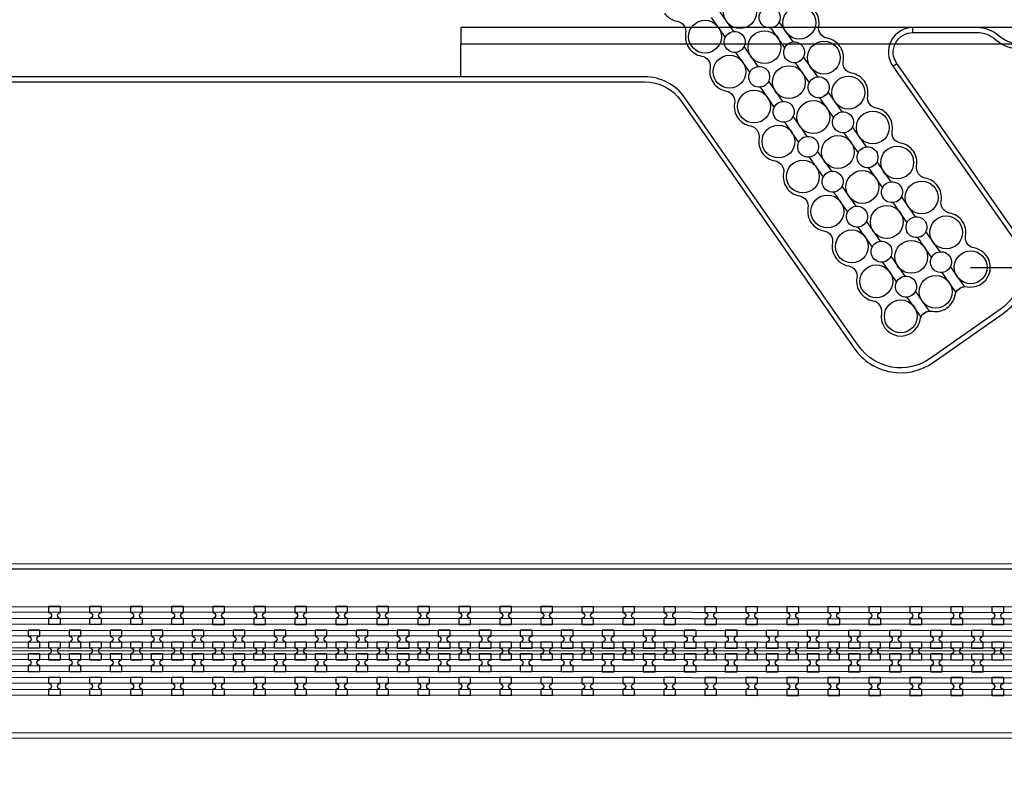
# Model space of a CAD drawing. Extents: x -63500 to 63500, y -63500 to 63500.
# Tile 81 of 256: x -28367 to -22365, y -20213 to -15542. Entities that reach past the tile are written whole.
import ezdxf

# ---------------------------------------------------------------- set-up
doc = ezdxf.new("R2010")
doc.units = 13
doc.header["$MEASUREMENT"] = 0
for name, color, linetype in [('1_Metal', 2, 'Continuous'), ('2_Electrodes', 5, 'Continuous'), ('3_Outline', 4, 'Continuous')]:
    doc.layers.add(name, color=color, linetype=linetype)

msp = doc.modelspace()

# ---------------------------------------------------------------- linework, layer by layer
for p, q in [((-19939.4, -15590), (-25677.8, -15590)), ((-25677.8, -15590), (-25677.8, -15690)), ((-25677.8, -15890), (-25677.8, -15690)), ((-25677.8, -15690), (-20394.9, -15690)), ((-22570.1, -17051.2), (-22256.1, -17051.2)), ((-33944.5, -18887.2), (-15444.5, -18890.3)), ((-15444.5, -19390.3), (-33944.5, -19387.2))]:
    msp.add_line(p, q)
for radius in [50000, 47500, 45000]:
    msp.add_circle((0, 0), radius)
at = {"layer": '1_Metal'}
for points in [[(-50000, 0, 1), (50000, 0), (51000, 0, -1), (-51000, 0)], [(-33944.6, -19477.2), (-33540.5, -19477.2), (-5720.5, -19481.9, 0.414214), (-3880.2, -17642.3), (-3880.2, -17142.3, 0.414214), (-5719.8, -15301.9), (-6955.1, -15301.7, 0.244698), (-6969.8, -15309.4), (-7011.2, -15280.4), (-6946.6, -15188.2), (-6933.7, -15197.3, 0.013045), (-6933.2, -15200.6, -0.091902), (-6933.6, -15244.3, 0.471648), (-6915.9, -15265.7), (-5719.8, -15265.9, -0.414214), (-3844.2, -17142.3), (-3844.2, -17642.3, -0.414214), (-5720.6, -19517.9), (-33540.5, -19513.2), (-33944.6, -19513.2)], [(-33944.5, -19405.2), (-33540.5, -19405.2), (-5720.5, -19409.9, 0.414214), (-3952.2, -17642.2), (-3952.2, -17142.2, 0.414214), (-5719.9, -15373.9), (-7006.2, -15373.7, 0.244698), (-7021, -15381.4), (-7061.8, -15352.8), (-7011.2, -15280.4), (-6969.8, -15309.4, 0.606815), (-6955.1, -15337.7), (-5719.8, -15337.9, -0.414214), (-3916.2, -17142.2), (-3916.2, -17642.2, -0.414214), (-5720.5, -19445.9), (-33540.5, -19441.2), (-33944.5, -19441.2)], [(-33944.5, -19333.2), (-33540.5, -19333.2), (-5720.5, -19337.9, 0.414214), (-4024.2, -17642.2), (-4024.2, -17142.2, 0.414214), (-5719.9, -15445.9), (-7056.5, -15445.7, 0.244698), (-7071.2, -15453.4), (-7112.2, -15424.7), (-7061.8, -15352.8), (-7021, -15381.4, 0.606815), (-7006.2, -15409.7), (-5719.9, -15409.9, -0.414214), (-3988.2, -17142.2), (-3988.2, -17642.2, -0.414214), (-5720.5, -19373.9), (-33540.5, -19369.2), (-33944.5, -19369.2)], [(-33944.5, -19261.2), (-33540.5, -19261.2), (-5720.5, -19265.9, 0.414214), (-4096.2, -17642.2), (-4096.2, -17142.2, 0.414214), (-5719.9, -15517.9), (-7106.9, -15517.7, 0.188661), (-7119.2, -15522.5, -0.063999), (-7144.1, -15540.2), (-7177, -15517.2), (-7112.2, -15424.7), (-7071.2, -15453.4, 0.606815), (-7056.5, -15481.7), (-5719.9, -15481.9, -0.414214), (-4060.2, -17142.2), (-4060.2, -17642.2, -0.414214), (-5720.5, -19301.9), (-33540.5, -19297.2), (-33944.5, -19297.2)], [(-28190.5, -19226.2), (-28118.5, -19226.2), (-28118.5, -19190.2, -0.414214), (-28136.4, -19172.2), (-28136.4, -19172.2, -0.414214), (-28118.4, -19154.2), (-28118.4, -19118.2), (-28190.4, -19118.2), (-28190.4, -19154.2, -0.414214), (-28172.4, -19172.2), (-28172.4, -19172.2, -0.414214), (-28190.5, -19190.2)], [(-27940.5, -19226.3), (-27868.5, -19226.3), (-27868.5, -19190.3, -0.414214), (-27886.4, -19172.3), (-27886.4, -19172.3, -0.414214), (-27868.4, -19154.3), (-27868.4, -19118.3), (-27940.4, -19118.3), (-27940.4, -19154.3, -0.414214), (-27922.4, -19172.3), (-27922.4, -19172.3, -0.414214), (-27940.5, -19190.3)], [(-27690.5, -19226.3), (-27618.5, -19226.3), (-27618.5, -19190.3, -0.414214), (-27636.4, -19172.3), (-27636.4, -19172.3, -0.414214), (-27618.4, -19154.3), (-27618.4, -19118.3), (-27690.4, -19118.3), (-27690.4, -19154.3, -0.414214), (-27672.4, -19172.3), (-27672.4, -19172.3, -0.414214), (-27690.5, -19190.3)], [(-27440.5, -19226.3), (-27368.5, -19226.4), (-27368.5, -19190.4, -0.414214), (-27386.4, -19172.4), (-27386.4, -19172.4, -0.414214), (-27368.4, -19154.4), (-27368.4, -19118.4), (-27440.4, -19118.3), (-27440.4, -19154.3, -0.414214), (-27422.4, -19172.3), (-27422.4, -19172.3, -0.414214), (-27440.5, -19190.3)], [(-27190.5, -19226.4), (-27118.5, -19226.4), (-27118.5, -19190.4, -0.414214), (-27136.4, -19172.4), (-27136.4, -19172.4, -0.414214), (-27118.4, -19154.4), (-27118.4, -19118.4), (-27190.4, -19118.4), (-27190.4, -19154.4, -0.414214), (-27172.4, -19172.4), (-27172.4, -19172.4, -0.414214), (-27190.5, -19190.4)], [(-26940.5, -19226.4), (-26868.5, -19226.4), (-26868.5, -19190.4, -0.414214), (-26886.4, -19172.4), (-26886.4, -19172.4, -0.414214), (-26868.4, -19154.4), (-26868.4, -19118.4), (-26940.4, -19118.4), (-26940.4, -19154.4, -0.414214), (-26922.4, -19172.4), (-26922.4, -19172.4, -0.414214), (-26940.5, -19190.4)], [(-26690.5, -19226.5), (-26618.5, -19226.5), (-26618.5, -19190.5, -0.414214), (-26636.4, -19172.5), (-26636.4, -19172.5, -0.414214), (-26618.4, -19154.5), (-26618.4, -19118.5), (-26690.4, -19118.5), (-26690.4, -19154.5, -0.414214), (-26672.4, -19172.5), (-26672.4, -19172.5, -0.414214), (-26690.5, -19190.5)], [(-26440.5, -19226.5), (-26368.5, -19226.5), (-26368.5, -19190.5, -0.414214), (-26386.4, -19172.5), (-26386.4, -19172.5, -0.414214), (-26368.4, -19154.5), (-26368.4, -19118.5), (-26440.4, -19118.5), (-26440.4, -19154.5, -0.414214), (-26422.4, -19172.5), (-26422.4, -19172.5, -0.414214), (-26440.5, -19190.5)], [(-26190.5, -19226.6), (-26118.5, -19226.6), (-26118.5, -19190.6, -0.414214), (-26136.4, -19172.6), (-26136.4, -19172.6, -0.414214), (-26118.4, -19154.6), (-26118.4, -19118.6), (-26190.4, -19118.6), (-26190.4, -19154.6, -0.414214), (-26172.4, -19172.6), (-26172.4, -19172.6, -0.414214), (-26190.5, -19190.6)], [(-25940.5, -19226.6), (-25868.5, -19226.6), (-25868.5, -19190.6, -0.414214), (-25886.4, -19172.6), (-25886.4, -19172.6, -0.414214), (-25868.4, -19154.6), (-25868.4, -19118.6), (-25940.4, -19118.6), (-25940.4, -19154.6, -0.414214), (-25922.4, -19172.6), (-25922.4, -19172.6, -0.414214), (-25940.5, -19190.6)], [(-25690.5, -19226.6), (-25618.5, -19226.7), (-25618.5, -19190.7, -0.414214), (-25636.4, -19172.7), (-25636.4, -19172.7, -0.414214), (-25618.4, -19154.7), (-25618.4, -19118.7), (-25690.4, -19118.6), (-25690.4, -19154.6, -0.414214), (-25672.4, -19172.6), (-25672.4, -19172.6, -0.414214), (-25690.5, -19190.6)], [(-25440.5, -19226.7), (-25368.5, -19226.7), (-25368.5, -19190.7, -0.414214), (-25386.4, -19172.7), (-25386.4, -19172.7, -0.414214), (-25368.4, -19154.7), (-25368.4, -19118.7), (-25440.4, -19118.7), (-25440.4, -19154.7, -0.414214), (-25422.4, -19172.7), (-25422.4, -19172.7, -0.414214), (-25440.5, -19190.7)], [(-25190.5, -19226.7), (-25118.5, -19226.7), (-25118.5, -19190.7, -0.414214), (-25136.4, -19172.7), (-25136.4, -19172.7, -0.414214), (-25118.4, -19154.7), (-25118.4, -19118.7), (-25190.4, -19118.7), (-25190.4, -19154.7, -0.414214), (-25172.4, -19172.7), (-25172.4, -19172.7, -0.414214), (-25190.5, -19190.7)], [(-24940.5, -19226.8), (-24868.5, -19226.8), (-24868.5, -19190.8, -0.414214), (-24886.4, -19172.8), (-24886.4, -19172.8, -0.414214), (-24868.4, -19154.8), (-24868.4, -19118.8), (-24940.4, -19118.8), (-24940.4, -19154.8, -0.414214), (-24922.4, -19172.8), (-24922.4, -19172.8, -0.414214), (-24940.5, -19190.8)], [(-24690.5, -19226.8), (-24618.5, -19226.8), (-24618.5, -19190.8, -0.414214), (-24636.4, -19172.8), (-24636.4, -19172.8, -0.414214), (-24618.4, -19154.8), (-24618.4, -19118.8), (-24690.4, -19118.8), (-24690.4, -19154.8, -0.414214), (-24672.4, -19172.8), (-24672.4, -19172.8, -0.414214), (-24690.5, -19190.8)], [(-24440.5, -19226.9), (-24368.5, -19226.9), (-24368.5, -19190.9, -0.414214), (-24386.4, -19172.9), (-24386.4, -19172.9, -0.414214), (-24368.4, -19154.9), (-24368.4, -19118.9), (-24440.4, -19118.9), (-24440.4, -19154.9, -0.414214), (-24422.4, -19172.9), (-24422.4, -19172.9, -0.414214), (-24440.5, -19190.9)], [(-24190.5, -19226.9), (-24118.5, -19226.9), (-24118.5, -19190.9, -0.414214), (-24136.4, -19172.9), (-24136.4, -19172.9, -0.414214), (-24118.4, -19154.9), (-24118.4, -19118.9), (-24190.4, -19118.9), (-24190.4, -19154.9, -0.414214), (-24172.4, -19172.9), (-24172.4, -19172.9, -0.414214), (-24190.5, -19190.9)], [(-23940.5, -19226.9), (-23868.5, -19227), (-23868.5, -19191, -0.414214), (-23886.4, -19172.9), (-23886.4, -19172.9, -0.414214), (-23868.4, -19155), (-23868.4, -19119), (-23940.4, -19118.9), (-23940.4, -19154.9, -0.414214), (-23922.4, -19172.9), (-23922.4, -19172.9, -0.414214), (-23940.5, -19190.9)], [(-23690.5, -19227), (-23618.5, -19227), (-23618.5, -19191, -0.414214), (-23636.4, -19173), (-23636.4, -19173, -0.414214), (-23618.4, -19155), (-23618.4, -19119), (-23690.4, -19119), (-23690.4, -19155, -0.414214), (-23672.4, -19173), (-23672.4, -19173, -0.414214), (-23690.5, -19191)], [(-23440.5, -19227), (-23368.5, -19227), (-23368.5, -19191, -0.414214), (-23386.4, -19173), (-23386.4, -19173, -0.414214), (-23368.4, -19155), (-23368.4, -19119), (-23440.4, -19119), (-23440.4, -19155, -0.414214), (-23422.4, -19173), (-23422.4, -19173, -0.414214), (-23440.5, -19191)], [(-23190.5, -19227.1), (-23118.5, -19227.1), (-23118.5, -19191.1, -0.414214), (-23136.4, -19173.1), (-23136.4, -19173.1, -0.414214), (-23118.4, -19155.1), (-23118.4, -19119.1), (-23190.4, -19119.1), (-23190.4, -19155.1, -0.414214), (-23172.4, -19173.1), (-23172.4, -19173.1, -0.414214), (-23190.5, -19191.1)], [(-22940.5, -19227.1), (-22868.5, -19227.1), (-22868.5, -19191.1, -0.414214), (-22886.4, -19173.1), (-22886.4, -19173.1, -0.414214), (-22868.4, -19155.1), (-22868.4, -19119.1), (-22940.4, -19119.1), (-22940.4, -19155.1, -0.414214), (-22922.4, -19173.1), (-22922.4, -19173.1, -0.414214), (-22940.5, -19191.1)], [(-22690.5, -19227.1), (-22618.5, -19227.2), (-22618.5, -19191.2, -0.414214), (-22636.4, -19173.2), (-22636.4, -19173.2, -0.414214), (-22618.4, -19155.2), (-22618.4, -19119.2), (-22690.4, -19119.1), (-22690.4, -19155.1, -0.414214), (-22672.4, -19173.2), (-22672.4, -19173.2, -0.414214), (-22690.5, -19191.1)], [(-22440.5, -19227.2), (-22368.5, -19227.2), (-22368.5, -19191.2, -0.414214), (-22386.4, -19173.2), (-22386.4, -19173.2, -0.414214), (-22368.4, -19155.2), (-22368.4, -19119.2), (-22440.4, -19119.2), (-22440.4, -19155.2, -0.414214), (-22422.4, -19173.2), (-22422.4, -19173.2, -0.414214), (-22440.5, -19191.2)], [(-28243.6, -19370.2), (-28243.6, -19334.2, -0.414214), (-28261.6, -19316.2), (-28261.6, -19316.2, -0.414214), (-28243.6, -19298.2), (-28243.6, -19262.2), (-28315.6, -19262.2), (-28315.6, -19298.2, -0.414214), (-28297.6, -19316.2), (-28297.6, -19316.2, -0.414214), (-28315.6, -19334.2), (-28315.6, -19370.2)], [(-27993.6, -19370.3), (-27993.6, -19334.3, -0.414214), (-28011.6, -19316.2), (-28011.6, -19316.2, -0.414214), (-27993.6, -19298.3), (-27993.6, -19262.3), (-28065.6, -19262.2), (-28065.6, -19298.2, -0.414214), (-28047.6, -19316.2), (-28047.6, -19316.2, -0.414214), (-28065.6, -19334.2), (-28065.6, -19370.2)], [(-27743.6, -19370.3), (-27743.6, -19334.3, -0.414214), (-27761.6, -19316.3), (-27761.6, -19316.3, -0.414214), (-27743.6, -19298.3), (-27743.6, -19262.3), (-27815.6, -19262.3), (-27815.6, -19298.3, -0.414214), (-27797.6, -19316.3), (-27797.6, -19316.3, -0.414214), (-27815.6, -19334.3), (-27815.6, -19370.3)], [(-27493.6, -19370.3), (-27493.6, -19334.3, -0.414214), (-27511.6, -19316.3), (-27511.6, -19316.3, -0.414214), (-27493.6, -19298.3), (-27493.6, -19262.3), (-27565.6, -19262.3), (-27565.6, -19298.3, -0.414214), (-27547.6, -19316.3), (-27547.6, -19316.3, -0.414214), (-27565.6, -19334.3), (-27565.6, -19370.3)], [(-27243.6, -19370.4), (-27243.6, -19334.4, -0.414214), (-27261.6, -19316.4), (-27261.6, -19316.4, -0.414214), (-27243.6, -19298.4), (-27243.6, -19262.4), (-27315.6, -19262.4), (-27315.6, -19298.4, -0.414214), (-27297.6, -19316.4), (-27297.6, -19316.4, -0.414214), (-27315.6, -19334.4), (-27315.6, -19370.4)], [(-26993.6, -19370.4), (-26993.6, -19334.4, -0.414214), (-27011.6, -19316.4), (-27011.6, -19316.4, -0.414214), (-26993.6, -19298.4), (-26993.6, -19262.4), (-27065.6, -19262.4), (-27065.6, -19298.4, -0.414214), (-27047.6, -19316.4), (-27047.6, -19316.4, -0.414214), (-27065.6, -19334.4), (-27065.6, -19370.4)], [(-26743.6, -19370.5), (-26743.6, -19334.5, -0.414214), (-26761.6, -19316.5), (-26761.6, -19316.5, -0.414214), (-26743.6, -19298.5), (-26743.6, -19262.5), (-26815.6, -19262.5), (-26815.6, -19298.5, -0.414214), (-26797.6, -19316.5), (-26797.6, -19316.5, -0.414214), (-26815.6, -19334.5), (-26815.6, -19370.5)], [(-26493.6, -19370.5), (-26493.6, -19334.5, -0.414214), (-26511.6, -19316.5), (-26511.6, -19316.5, -0.414214), (-26493.6, -19298.5), (-26493.6, -19262.5), (-26565.6, -19262.5), (-26565.6, -19298.5, -0.414214), (-26547.6, -19316.5), (-26547.6, -19316.5, -0.414214), (-26565.6, -19334.5), (-26565.6, -19370.5)], [(-26243.6, -19370.5), (-26243.6, -19334.5, -0.414214), (-26261.6, -19316.5), (-26261.6, -19316.5, -0.414214), (-26243.6, -19298.5), (-26243.6, -19262.5), (-26315.6, -19262.5), (-26315.6, -19298.5, -0.414214), (-26297.6, -19316.5), (-26297.6, -19316.5, -0.414214), (-26315.6, -19334.5), (-26315.6, -19370.5)], [(-25993.6, -19370.6), (-25993.6, -19334.6, -0.414214), (-26011.6, -19316.6), (-26011.6, -19316.6, -0.414214), (-25993.6, -19298.6), (-25993.6, -19262.6), (-26065.6, -19262.6), (-26065.6, -19298.6, -0.414214), (-26047.6, -19316.6), (-26047.6, -19316.6, -0.414214), (-26065.6, -19334.6), (-26065.6, -19370.6)], [(-25743.6, -19370.6), (-25743.6, -19334.6, -0.414214), (-25761.6, -19316.6), (-25761.6, -19316.6, -0.414214), (-25743.6, -19298.6), (-25743.6, -19262.6), (-25815.6, -19262.6), (-25815.6, -19298.6, -0.414214), (-25797.6, -19316.6), (-25797.6, -19316.6, -0.414214), (-25815.6, -19334.6), (-25815.6, -19370.6)], [(-25493.6, -19370.7), (-25493.6, -19334.7, -0.414214), (-25511.6, -19316.7), (-25511.6, -19316.7, -0.414214), (-25493.6, -19298.7), (-25493.6, -19262.7), (-25565.6, -19262.7), (-25565.6, -19298.7, -0.414214), (-25547.6, -19316.7), (-25547.6, -19316.7, -0.414214), (-25565.6, -19334.7), (-25565.6, -19370.7)], [(-25243.6, -19370.7), (-25243.6, -19334.7, -0.414214), (-25261.6, -19316.7), (-25261.6, -19316.7, -0.414214), (-25243.6, -19298.7), (-25243.6, -19262.7), (-25315.6, -19262.7), (-25315.6, -19298.7, -0.414214), (-25297.6, -19316.7), (-25297.6, -19316.7, -0.414214), (-25315.6, -19334.7), (-25315.6, -19370.7)], [(-24993.6, -19370.8), (-24993.6, -19334.8, -0.414214), (-25011.6, -19316.8), (-25011.6, -19316.8, -0.414214), (-24993.6, -19298.8), (-24993.6, -19262.8), (-25065.6, -19262.7), (-25065.6, -19298.7, -0.414214), (-25047.6, -19316.8), (-25047.6, -19316.8, -0.414214), (-25065.6, -19334.7), (-25065.6, -19370.7)], [(-24743.6, -19370.8), (-24743.6, -19334.8, -0.414214), (-24761.6, -19316.8), (-24761.6, -19316.8, -0.414214), (-24743.6, -19298.8), (-24743.6, -19262.8), (-24815.6, -19262.8), (-24815.6, -19298.8, -0.414214), (-24797.6, -19316.8), (-24797.6, -19316.8, -0.414214), (-24815.6, -19334.8), (-24815.6, -19370.8)], [(-24493.6, -19370.8), (-24493.6, -19334.8, -0.414214), (-24511.6, -19316.8), (-24511.6, -19316.8, -0.414214), (-24493.6, -19298.8), (-24493.6, -19262.8), (-24565.6, -19262.8), (-24565.6, -19298.8, -0.414214), (-24547.6, -19316.8), (-24547.6, -19316.8, -0.414214), (-24565.6, -19334.8), (-24565.6, -19370.8)], [(-24243.6, -19370.9), (-24243.6, -19334.9, -0.414214), (-24261.6, -19316.9), (-24261.6, -19316.9, -0.414214), (-24243.6, -19298.9), (-24243.6, -19262.9), (-24315.6, -19262.9), (-24315.6, -19298.9, -0.414214), (-24297.6, -19316.9), (-24297.6, -19316.9, -0.414214), (-24315.6, -19334.9), (-24315.6, -19370.9)], [(-23993.6, -19370.9), (-23993.6, -19334.9, -0.414214), (-24011.6, -19316.9), (-24011.6, -19316.9, -0.414214), (-23993.6, -19298.9), (-23993.6, -19262.9), (-24065.6, -19262.9), (-24065.6, -19298.9, -0.414214), (-24047.6, -19316.9), (-24047.6, -19316.9, -0.414214), (-24065.6, -19334.9), (-24065.6, -19370.9)], [(-23743.6, -19371), (-23743.6, -19335, -0.414214), (-23761.6, -19317), (-23761.6, -19317, -0.414214), (-23743.6, -19299), (-23743.6, -19263), (-23815.6, -19263), (-23815.6, -19299, -0.414214), (-23797.6, -19317), (-23797.6, -19317, -0.414214), (-23815.6, -19335), (-23815.6, -19371)], [(-23493.6, -19371), (-23493.6, -19335, -0.414214), (-23511.6, -19317), (-23511.6, -19317, -0.414214), (-23493.6, -19299), (-23493.6, -19263), (-23565.6, -19263), (-23565.6, -19299, -0.414214), (-23547.6, -19317), (-23547.6, -19317, -0.414214), (-23565.6, -19335), (-23565.6, -19371)], [(-23243.6, -19371.1), (-23243.6, -19335.1, -0.414214), (-23261.6, -19317.1), (-23261.6, -19317.1, -0.414214), (-23243.6, -19299.1), (-23243.6, -19263.1), (-23315.6, -19263), (-23315.6, -19299, -0.414214), (-23297.6, -19317), (-23297.6, -19317, -0.414214), (-23315.6, -19335), (-23315.6, -19371)], [(-22993.6, -19371.1), (-22993.6, -19335.1, -0.414214), (-23011.6, -19317.1), (-23011.6, -19317.1, -0.414214), (-22993.6, -19299.1), (-22993.6, -19263.1), (-23065.6, -19263.1), (-23065.6, -19299.1, -0.414214), (-23047.6, -19317.1), (-23047.6, -19317.1, -0.414214), (-23065.6, -19335.1), (-23065.6, -19371.1)], [(-22743.6, -19371.1), (-22743.6, -19335.1, -0.414214), (-22761.6, -19317.1), (-22761.6, -19317.1, -0.414214), (-22743.6, -19299.1), (-22743.6, -19263.1), (-22815.6, -19263.1), (-22815.6, -19299.1, -0.414214), (-22797.6, -19317.1), (-22797.6, -19317.1, -0.414214), (-22815.6, -19335.1), (-22815.6, -19371.1)], [(-22493.6, -19371.2), (-22493.6, -19335.2, -0.414214), (-22511.6, -19317.2), (-22511.6, -19317.2, -0.414214), (-22493.6, -19299.2), (-22493.6, -19263.2), (-22565.6, -19263.2), (-22565.6, -19299.2, -0.414214), (-22547.6, -19317.2), (-22547.6, -19317.2, -0.414214), (-22565.6, -19335.2), (-22565.6, -19371.2)], [(-28118.6, -19334.2), (-28190.6, -19334.2), (-28190.6, -19370.2, -0.414214), (-28172.6, -19388.2), (-28172.6, -19388.2, -0.414214), (-28190.6, -19406.2), (-28190.6, -19442.2), (-28118.6, -19442.2), (-28118.6, -19406.2, -0.414214), (-28136.6, -19388.2), (-28136.6, -19388.2, -0.414214), (-28118.6, -19370.2), (-28118.6, -19334.2)], [(-27868.6, -19334.3), (-27940.6, -19334.3), (-27940.6, -19370.3, -0.414214), (-27922.6, -19388.3), (-27922.6, -19388.3, -0.414214), (-27940.6, -19406.3), (-27940.6, -19442.3), (-27868.6, -19442.3), (-27868.6, -19406.3, -0.414214), (-27886.6, -19388.3), (-27886.6, -19388.3, -0.414214), (-27868.6, -19370.3), (-27868.6, -19334.3)], [(-27618.6, -19334.3), (-27690.6, -19334.3), (-27690.6, -19370.3, -0.414214), (-27672.6, -19388.3), (-27672.6, -19388.3, -0.414214), (-27690.6, -19406.3), (-27690.6, -19442.3), (-27618.6, -19442.3), (-27618.6, -19406.3, -0.414214), (-27636.6, -19388.3), (-27636.6, -19388.3, -0.414214), (-27618.6, -19370.3), (-27618.6, -19334.3)], [(-27368.6, -19334.4), (-27440.6, -19334.3), (-27440.6, -19370.3, -0.414214), (-27422.6, -19388.3), (-27422.6, -19388.3, -0.414214), (-27440.6, -19406.3), (-27440.6, -19442.3), (-27368.6, -19442.4), (-27368.6, -19406.4, -0.414214), (-27386.6, -19388.4), (-27386.6, -19388.4, -0.414214), (-27368.6, -19370.4), (-27368.6, -19334.4)], [(-27118.6, -19334.4), (-27190.6, -19334.4), (-27190.6, -19370.4, -0.414214), (-27172.6, -19388.4), (-27172.6, -19388.4, -0.414214), (-27190.6, -19406.4), (-27190.6, -19442.4), (-27118.6, -19442.4), (-27118.6, -19406.4, -0.414214), (-27136.6, -19388.4), (-27136.6, -19388.4, -0.414214), (-27118.6, -19370.4), (-27118.6, -19334.4)], [(-26868.6, -19334.4), (-26940.6, -19334.4), (-26940.6, -19370.4, -0.414214), (-26922.6, -19388.4), (-26922.6, -19388.4, -0.414214), (-26940.6, -19406.4), (-26940.6, -19442.4), (-26868.6, -19442.4), (-26868.6, -19406.4, -0.414214), (-26886.6, -19388.4), (-26886.6, -19388.4, -0.414214), (-26868.6, -19370.4), (-26868.6, -19334.4)], [(-26618.6, -19334.5), (-26690.6, -19334.5), (-26690.6, -19370.5, -0.414214), (-26672.6, -19388.5), (-26672.6, -19388.5, -0.414214), (-26690.6, -19406.5), (-26690.6, -19442.5), (-26618.6, -19442.5), (-26618.6, -19406.5, -0.414214), (-26636.6, -19388.5), (-26636.6, -19388.5, -0.414214), (-26618.6, -19370.5), (-26618.6, -19334.5)], [(-26368.6, -19334.5), (-26440.6, -19334.5), (-26440.6, -19370.5, -0.414214), (-26422.6, -19388.5), (-26422.6, -19388.5, -0.414214), (-26440.6, -19406.5), (-26440.6, -19442.5), (-26368.6, -19442.5), (-26368.6, -19406.5, -0.414214), (-26386.6, -19388.5), (-26386.6, -19388.5, -0.414214), (-26368.6, -19370.5), (-26368.6, -19334.5)], [(-26118.6, -19334.6), (-26190.6, -19334.6), (-26190.6, -19370.6, -0.414214), (-26172.6, -19388.6), (-26172.6, -19388.6, -0.414214), (-26190.6, -19406.6), (-26190.6, -19442.6), (-26118.6, -19442.6), (-26118.6, -19406.6, -0.414214), (-26136.6, -19388.6), (-26136.6, -19388.6, -0.414214), (-26118.6, -19370.6), (-26118.6, -19334.6)], [(-25868.6, -19334.6), (-25940.6, -19334.6), (-25940.6, -19370.6, -0.414214), (-25922.6, -19388.6), (-25922.6, -19388.6, -0.414214), (-25940.6, -19406.6), (-25940.6, -19442.6), (-25868.6, -19442.6), (-25868.6, -19406.6, -0.414214), (-25886.6, -19388.6), (-25886.6, -19388.6, -0.414214), (-25868.6, -19370.6), (-25868.6, -19334.6)], [(-25618.6, -19334.7), (-25690.6, -19334.6), (-25690.6, -19370.6, -0.414214), (-25672.6, -19388.6), (-25672.6, -19388.6, -0.414214), (-25690.6, -19406.6), (-25690.6, -19442.6), (-25618.6, -19442.7), (-25618.6, -19406.7, -0.414214), (-25636.6, -19388.7), (-25636.6, -19388.7, -0.414214), (-25618.6, -19370.7), (-25618.6, -19334.7)], [(-25368.6, -19334.7), (-25440.6, -19334.7), (-25440.6, -19370.7, -0.414214), (-25422.6, -19388.7), (-25422.6, -19388.7, -0.414214), (-25440.6, -19406.7), (-25440.6, -19442.7), (-25368.6, -19442.7), (-25368.6, -19406.7, -0.414214), (-25386.6, -19388.7), (-25386.6, -19388.7, -0.414214), (-25368.6, -19370.7), (-25368.6, -19334.7)], [(-25118.6, -19334.7), (-25190.6, -19334.7), (-25190.6, -19370.7, -0.414214), (-25172.6, -19388.7), (-25172.6, -19388.7, -0.414214), (-25190.6, -19406.7), (-25190.6, -19442.7), (-25118.6, -19442.7), (-25118.6, -19406.7, -0.414214), (-25136.6, -19388.7), (-25136.6, -19388.7, -0.414214), (-25118.6, -19370.7), (-25118.6, -19334.7)], [(-24868.6, -19334.8), (-24940.6, -19334.8), (-24940.6, -19370.8, -0.414214), (-24922.6, -19388.8), (-24922.6, -19388.8, -0.414214), (-24940.6, -19406.8), (-24940.6, -19442.8), (-24868.6, -19442.8), (-24868.6, -19406.8, -0.414214), (-24886.6, -19388.8), (-24886.6, -19388.8, -0.414214), (-24868.6, -19370.8), (-24868.6, -19334.8)], [(-24618.6, -19334.8), (-24690.6, -19334.8), (-24690.6, -19370.8, -0.414214), (-24672.6, -19388.8), (-24672.6, -19388.8, -0.414214), (-24690.6, -19406.8), (-24690.6, -19442.8), (-24618.6, -19442.8), (-24618.6, -19406.8, -0.414214), (-24636.6, -19388.8), (-24636.6, -19388.8, -0.414214), (-24618.6, -19370.8), (-24618.6, -19334.8)], [(-24368.6, -19334.9), (-24440.6, -19334.9), (-24440.6, -19370.9, -0.414214), (-24422.6, -19388.9), (-24422.6, -19388.9, -0.414214), (-24440.6, -19406.9), (-24440.6, -19442.9), (-24368.6, -19442.9), (-24368.6, -19406.9, -0.414214), (-24386.6, -19388.9), (-24386.6, -19388.9, -0.414214), (-24368.6, -19370.9), (-24368.6, -19334.9)], [(-24118.6, -19334.9), (-24190.6, -19334.9), (-24190.6, -19370.9, -0.414214), (-24172.6, -19388.9), (-24172.6, -19388.9, -0.414214), (-24190.6, -19406.9), (-24190.6, -19442.9), (-24118.6, -19442.9), (-24118.6, -19406.9, -0.414214), (-24136.6, -19388.9), (-24136.6, -19388.9, -0.414214), (-24118.6, -19370.9), (-24118.6, -19334.9)], [(-23868.6, -19335), (-23940.6, -19334.9), (-23940.6, -19370.9, -0.414214), (-23922.6, -19388.9), (-23922.6, -19388.9, -0.414214), (-23940.6, -19406.9), (-23940.6, -19442.9), (-23868.6, -19443), (-23868.6, -19407, -0.414214), (-23886.6, -19388.9), (-23886.6, -19388.9, -0.414214), (-23868.6, -19371), (-23868.6, -19335)], [(-23618.6, -19335), (-23690.6, -19335), (-23690.6, -19371, -0.414214), (-23672.6, -19389), (-23672.6, -19389, -0.414214), (-23690.6, -19407), (-23690.6, -19443), (-23618.6, -19443), (-23618.6, -19407, -0.414214), (-23636.6, -19389), (-23636.6, -19389, -0.414214), (-23618.6, -19371), (-23618.6, -19335)], [(-23368.6, -19335), (-23440.6, -19335), (-23440.6, -19371, -0.414214), (-23422.6, -19389), (-23422.6, -19389, -0.414214), (-23440.6, -19407), (-23440.6, -19443), (-23368.6, -19443), (-23368.6, -19407, -0.414214), (-23386.6, -19389), (-23386.6, -19389, -0.414214), (-23368.6, -19371), (-23368.6, -19335)], [(-23118.6, -19335.1), (-23190.6, -19335.1), (-23190.6, -19371.1, -0.414214), (-23172.6, -19389.1), (-23172.6, -19389.1, -0.414214), (-23190.6, -19407.1), (-23190.6, -19443.1), (-23118.6, -19443.1), (-23118.6, -19407.1, -0.414214), (-23136.6, -19389.1), (-23136.6, -19389.1, -0.414214), (-23118.6, -19371.1), (-23118.6, -19335.1)], [(-22868.6, -19335.1), (-22940.6, -19335.1), (-22940.6, -19371.1, -0.414214), (-22922.6, -19389.1), (-22922.6, -19389.1, -0.414214), (-22940.6, -19407.1), (-22940.6, -19443.1), (-22868.6, -19443.1), (-22868.6, -19407.1, -0.414214), (-22886.6, -19389.1), (-22886.6, -19389.1, -0.414214), (-22868.6, -19371.1), (-22868.6, -19335.1)], [(-22618.6, -19335.2), (-22690.6, -19335.1), (-22690.6, -19371.1, -0.414214), (-22672.6, -19389.2), (-22672.6, -19389.2, -0.414214), (-22690.6, -19407.1), (-22690.6, -19443.1), (-22618.6, -19443.2), (-22618.6, -19407.2, -0.414214), (-22636.6, -19389.2), (-22636.6, -19389.2, -0.414214), (-22618.6, -19371.2), (-22618.6, -19335.2)], [(-22368.6, -19335.2), (-22440.6, -19335.2), (-22440.6, -19371.2, -0.414214), (-22422.6, -19389.2), (-22422.6, -19389.2, -0.414214), (-22440.6, -19407.2), (-22440.6, -19443.2), (-22368.6, -19443.2), (-22368.6, -19407.2, -0.414214), (-22386.6, -19389.2), (-22386.6, -19389.2, -0.414214), (-22368.6, -19371.2), (-22368.6, -19335.2)], [(-28243.6, -19406.2), (-28315.6, -19406.2), (-28315.6, -19442.2, -0.414214), (-28297.6, -19460.2), (-28297.6, -19460.2, -0.414214), (-28315.6, -19478.2), (-28315.6, -19514.2), (-28243.6, -19514.2), (-28243.6, -19478.2, -0.414214), (-28261.6, -19460.2), (-28261.6, -19460.2, -0.414214), (-28243.6, -19442.2), (-28243.6, -19406.2)], [(-27993.6, -19406.3), (-28065.6, -19406.2), (-28065.6, -19442.2, -0.414214), (-28047.6, -19460.2), (-28047.6, -19460.2, -0.414214), (-28065.6, -19478.2), (-28065.6, -19514.2), (-27993.6, -19514.3), (-27993.6, -19478.3, -0.414214), (-28011.6, -19460.2), (-28011.6, -19460.2, -0.414214), (-27993.6, -19442.3), (-27993.6, -19406.3)], [(-27743.6, -19406.3), (-27815.6, -19406.3), (-27815.6, -19442.3, -0.414214), (-27797.6, -19460.3), (-27797.6, -19460.3, -0.414214), (-27815.6, -19478.3), (-27815.6, -19514.3), (-27743.6, -19514.3), (-27743.6, -19478.3, -0.414214), (-27761.6, -19460.3), (-27761.6, -19460.3, -0.414214), (-27743.6, -19442.3), (-27743.6, -19406.3)], [(-27493.6, -19406.3), (-27565.6, -19406.3), (-27565.6, -19442.3, -0.414214), (-27547.6, -19460.3), (-27547.6, -19460.3, -0.414214), (-27565.6, -19478.3), (-27565.6, -19514.3), (-27493.6, -19514.3), (-27493.6, -19478.3, -0.414214), (-27511.6, -19460.3), (-27511.6, -19460.3, -0.414214), (-27493.6, -19442.3), (-27493.6, -19406.3)], [(-27243.6, -19406.4), (-27315.6, -19406.4), (-27315.6, -19442.4, -0.414214), (-27297.6, -19460.4), (-27297.6, -19460.4, -0.414214), (-27315.6, -19478.4), (-27315.6, -19514.4), (-27243.6, -19514.4), (-27243.6, -19478.4, -0.414214), (-27261.6, -19460.4), (-27261.6, -19460.4, -0.414214), (-27243.6, -19442.4), (-27243.6, -19406.4)], [(-26993.6, -19406.4), (-27065.6, -19406.4), (-27065.6, -19442.4, -0.414214), (-27047.6, -19460.4), (-27047.6, -19460.4, -0.414214), (-27065.6, -19478.4), (-27065.6, -19514.4), (-26993.6, -19514.4), (-26993.6, -19478.4, -0.414214), (-27011.6, -19460.4), (-27011.6, -19460.4, -0.414214), (-26993.6, -19442.4), (-26993.6, -19406.4)], [(-26743.6, -19406.5), (-26815.6, -19406.5), (-26815.6, -19442.5, -0.414214), (-26797.6, -19460.5), (-26797.6, -19460.5, -0.414214), (-26815.6, -19478.5), (-26815.6, -19514.5), (-26743.6, -19514.5), (-26743.6, -19478.5, -0.414214), (-26761.6, -19460.5), (-26761.6, -19460.5, -0.414214), (-26743.6, -19442.5), (-26743.6, -19406.5)], [(-26493.6, -19406.5), (-26565.6, -19406.5), (-26565.6, -19442.5, -0.414214), (-26547.6, -19460.5), (-26547.6, -19460.5, -0.414214), (-26565.6, -19478.5), (-26565.6, -19514.5), (-26493.6, -19514.5), (-26493.6, -19478.5, -0.414214), (-26511.6, -19460.5), (-26511.6, -19460.5, -0.414214), (-26493.6, -19442.5), (-26493.6, -19406.5)], [(-26243.6, -19406.5), (-26315.6, -19406.5), (-26315.6, -19442.5, -0.414214), (-26297.6, -19460.5), (-26297.6, -19460.5, -0.414214), (-26315.6, -19478.5), (-26315.6, -19514.5), (-26243.6, -19514.5), (-26243.6, -19478.5, -0.414214), (-26261.6, -19460.5), (-26261.6, -19460.5, -0.414214), (-26243.6, -19442.5), (-26243.6, -19406.5)], [(-25993.6, -19406.6), (-26065.6, -19406.6), (-26065.6, -19442.6, -0.414214), (-26047.6, -19460.6), (-26047.6, -19460.6, -0.414214), (-26065.6, -19478.6), (-26065.6, -19514.6), (-25993.6, -19514.6), (-25993.6, -19478.6, -0.414214), (-26011.6, -19460.6), (-26011.6, -19460.6, -0.414214), (-25993.6, -19442.6), (-25993.6, -19406.6)], [(-25743.6, -19406.6), (-25815.6, -19406.6), (-25815.6, -19442.6, -0.414214), (-25797.6, -19460.6), (-25797.6, -19460.6, -0.414214), (-25815.6, -19478.6), (-25815.6, -19514.6), (-25743.6, -19514.6), (-25743.6, -19478.6, -0.414214), (-25761.6, -19460.6), (-25761.6, -19460.6, -0.414214), (-25743.6, -19442.6), (-25743.6, -19406.6)], [(-25493.6, -19406.7), (-25565.6, -19406.7), (-25565.6, -19442.7, -0.414214), (-25547.6, -19460.7), (-25547.6, -19460.7, -0.414214), (-25565.6, -19478.7), (-25565.6, -19514.7), (-25493.6, -19514.7), (-25493.6, -19478.7, -0.414214), (-25511.6, -19460.7), (-25511.6, -19460.7, -0.414214), (-25493.6, -19442.7), (-25493.6, -19406.7)], [(-25243.6, -19406.7), (-25315.6, -19406.7), (-25315.6, -19442.7, -0.414214), (-25297.6, -19460.7), (-25297.6, -19460.7, -0.414214), (-25315.6, -19478.7), (-25315.6, -19514.7), (-25243.6, -19514.7), (-25243.6, -19478.7, -0.414214), (-25261.6, -19460.7), (-25261.6, -19460.7, -0.414214), (-25243.6, -19442.7), (-25243.6, -19406.7)], [(-24993.6, -19406.8), (-25065.6, -19406.7), (-25065.6, -19442.7, -0.414214), (-25047.6, -19460.8), (-25047.6, -19460.8, -0.414214), (-25065.6, -19478.7), (-25065.6, -19514.7), (-24993.6, -19514.8), (-24993.6, -19478.8, -0.414214), (-25011.6, -19460.8), (-25011.6, -19460.8, -0.414214), (-24993.6, -19442.8), (-24993.6, -19406.8)], [(-24743.6, -19406.8), (-24815.6, -19406.8), (-24815.6, -19442.8, -0.414214), (-24797.6, -19460.8), (-24797.6, -19460.8, -0.414214), (-24815.6, -19478.8), (-24815.6, -19514.8), (-24743.6, -19514.8), (-24743.6, -19478.8, -0.414214), (-24761.6, -19460.8), (-24761.6, -19460.8, -0.414214), (-24743.6, -19442.8), (-24743.6, -19406.8)], [(-24493.6, -19406.8), (-24565.6, -19406.8), (-24565.6, -19442.8, -0.414214), (-24547.6, -19460.8), (-24547.6, -19460.8, -0.414214), (-24565.6, -19478.8), (-24565.6, -19514.8), (-24493.6, -19514.8), (-24493.6, -19478.8, -0.414214), (-24511.6, -19460.8), (-24511.6, -19460.8, -0.414214), (-24493.6, -19442.8), (-24493.6, -19406.8)], [(-24243.6, -19406.9), (-24315.6, -19406.9), (-24315.6, -19442.9, -0.414214), (-24297.6, -19460.9), (-24297.6, -19460.9, -0.414214), (-24315.6, -19478.9), (-24315.6, -19514.9), (-24243.6, -19514.9), (-24243.6, -19478.9, -0.414214), (-24261.6, -19460.9), (-24261.6, -19460.9, -0.414214), (-24243.6, -19442.9), (-24243.6, -19406.9)], [(-23993.6, -19406.9), (-24065.6, -19406.9), (-24065.6, -19442.9, -0.414214), (-24047.6, -19460.9), (-24047.6, -19460.9, -0.414214), (-24065.6, -19478.9), (-24065.6, -19514.9), (-23993.6, -19514.9), (-23993.6, -19478.9, -0.414214), (-24011.6, -19460.9), (-24011.6, -19460.9, -0.414214), (-23993.6, -19442.9), (-23993.6, -19406.9)], [(-23743.6, -19407), (-23815.6, -19407), (-23815.6, -19443, -0.414214), (-23797.6, -19461), (-23797.6, -19461, -0.414214), (-23815.6, -19479), (-23815.6, -19515), (-23743.6, -19515), (-23743.6, -19479, -0.414214), (-23761.6, -19461), (-23761.6, -19461, -0.414214), (-23743.6, -19443), (-23743.6, -19407)], [(-23493.6, -19407), (-23565.6, -19407), (-23565.6, -19443, -0.414214), (-23547.6, -19461), (-23547.6, -19461, -0.414214), (-23565.6, -19479), (-23565.6, -19515), (-23493.6, -19515), (-23493.6, -19479, -0.414214), (-23511.6, -19461), (-23511.6, -19461, -0.414214), (-23493.6, -19443), (-23493.6, -19407)], [(-23243.6, -19407.1), (-23315.6, -19407), (-23315.6, -19443, -0.414214), (-23297.6, -19461), (-23297.6, -19461, -0.414214), (-23315.6, -19479), (-23315.6, -19515), (-23243.6, -19515.1), (-23243.6, -19479.1, -0.414214), (-23261.6, -19461.1), (-23261.6, -19461.1, -0.414214), (-23243.6, -19443.1), (-23243.6, -19407.1)], [(-22993.6, -19407.1), (-23065.6, -19407.1), (-23065.6, -19443.1, -0.414214), (-23047.6, -19461.1), (-23047.6, -19461.1, -0.414214), (-23065.6, -19479.1), (-23065.6, -19515.1), (-22993.6, -19515.1), (-22993.6, -19479.1, -0.414214), (-23011.6, -19461.1), (-23011.6, -19461.1, -0.414214), (-22993.6, -19443.1), (-22993.6, -19407.1)], [(-22743.6, -19407.1), (-22815.6, -19407.1), (-22815.6, -19443.1, -0.414214), (-22797.6, -19461.1), (-22797.6, -19461.1, -0.414214), (-22815.6, -19479.1), (-22815.6, -19515.1), (-22743.6, -19515.1), (-22743.6, -19479.1, -0.414214), (-22761.6, -19461.1), (-22761.6, -19461.1, -0.414214), (-22743.6, -19443.1), (-22743.6, -19407.1)], [(-22493.6, -19407.2), (-22565.6, -19407.2), (-22565.6, -19443.2, -0.414214), (-22547.6, -19461.2), (-22547.6, -19461.2, -0.414214), (-22565.6, -19479.2), (-22565.6, -19515.2), (-22493.6, -19515.2), (-22493.6, -19479.2, -0.414214), (-22511.6, -19461.2), (-22511.6, -19461.2, -0.414214), (-22493.6, -19443.2), (-22493.6, -19407.2)], [(-28190.6, -19658.2), (-28118.6, -19658.2), (-28118.6, -19622.2, -0.414214), (-28136.6, -19604.2), (-28136.6, -19604.2, -0.414214), (-28118.6, -19586.2), (-28118.6, -19550.2), (-28190.6, -19550.2), (-28190.6, -19586.2, -0.414214), (-28172.6, -19604.2), (-28172.6, -19604.2, -0.414214), (-28190.6, -19622.2)], [(-27940.6, -19658.3), (-27868.6, -19658.3), (-27868.6, -19622.3, -0.414214), (-27886.6, -19604.3), (-27886.6, -19604.3, -0.414214), (-27868.6, -19586.3), (-27868.6, -19550.3), (-27940.6, -19550.3), (-27940.6, -19586.3, -0.414214), (-27922.6, -19604.3), (-27922.6, -19604.3, -0.414214), (-27940.6, -19622.3)], [(-27690.6, -19658.3), (-27618.6, -19658.3), (-27618.6, -19622.3, -0.414214), (-27636.6, -19604.3), (-27636.6, -19604.3, -0.414214), (-27618.6, -19586.3), (-27618.6, -19550.3), (-27690.6, -19550.3), (-27690.6, -19586.3, -0.414214), (-27672.6, -19604.3), (-27672.6, -19604.3, -0.414214), (-27690.6, -19622.3)], [(-27440.6, -19658.3), (-27368.6, -19658.4), (-27368.6, -19622.4, -0.414214), (-27386.6, -19604.4), (-27386.6, -19604.4, -0.414214), (-27368.6, -19586.4), (-27368.6, -19550.4), (-27440.6, -19550.3), (-27440.6, -19586.3, -0.414214), (-27422.6, -19604.3), (-27422.6, -19604.3, -0.414214), (-27440.6, -19622.3)], [(-27190.6, -19658.4), (-27118.6, -19658.4), (-27118.6, -19622.4, -0.414214), (-27136.6, -19604.4), (-27136.6, -19604.4, -0.414214), (-27118.6, -19586.4), (-27118.6, -19550.4), (-27190.6, -19550.4), (-27190.6, -19586.4, -0.414214), (-27172.6, -19604.4), (-27172.6, -19604.4, -0.414214), (-27190.6, -19622.4)], [(-26940.6, -19658.4), (-26868.6, -19658.4), (-26868.6, -19622.4, -0.414214), (-26886.6, -19604.4), (-26886.6, -19604.4, -0.414214), (-26868.6, -19586.4), (-26868.6, -19550.4), (-26940.6, -19550.4), (-26940.6, -19586.4, -0.414214), (-26922.6, -19604.4), (-26922.6, -19604.4, -0.414214), (-26940.6, -19622.4)], [(-26690.6, -19658.5), (-26618.6, -19658.5), (-26618.6, -19622.5, -0.414214), (-26636.6, -19604.5), (-26636.6, -19604.5, -0.414214), (-26618.6, -19586.5), (-26618.6, -19550.5), (-26690.6, -19550.5), (-26690.6, -19586.5, -0.414214), (-26672.6, -19604.5), (-26672.6, -19604.5, -0.414214), (-26690.6, -19622.5)], [(-26440.6, -19658.5), (-26368.6, -19658.5), (-26368.6, -19622.5, -0.414214), (-26386.6, -19604.5), (-26386.6, -19604.5, -0.414214), (-26368.6, -19586.5), (-26368.6, -19550.5), (-26440.6, -19550.5), (-26440.6, -19586.5, -0.414214), (-26422.6, -19604.5), (-26422.6, -19604.5, -0.414214), (-26440.6, -19622.5)], [(-26190.6, -19658.6), (-26118.6, -19658.6), (-26118.6, -19622.6, -0.414214), (-26136.6, -19604.6), (-26136.6, -19604.6, -0.414214), (-26118.6, -19586.6), (-26118.6, -19550.6), (-26190.6, -19550.6), (-26190.6, -19586.6, -0.414214), (-26172.6, -19604.6), (-26172.6, -19604.6, -0.414214), (-26190.6, -19622.6)], [(-25940.6, -19658.6), (-25868.6, -19658.6), (-25868.6, -19622.6, -0.414214), (-25886.6, -19604.6), (-25886.6, -19604.6, -0.414214), (-25868.6, -19586.6), (-25868.6, -19550.6), (-25940.6, -19550.6), (-25940.6, -19586.6, -0.414214), (-25922.6, -19604.6), (-25922.6, -19604.6, -0.414214), (-25940.6, -19622.6)], [(-25690.6, -19658.6), (-25618.6, -19658.7), (-25618.6, -19622.7, -0.414214), (-25636.6, -19604.7), (-25636.6, -19604.7, -0.414214), (-25618.6, -19586.7), (-25618.6, -19550.7), (-25690.6, -19550.6), (-25690.6, -19586.6, -0.414214), (-25672.6, -19604.6), (-25672.6, -19604.6, -0.414214), (-25690.6, -19622.6)], [(-25440.6, -19658.7), (-25368.6, -19658.7), (-25368.6, -19622.7, -0.414214), (-25386.6, -19604.7), (-25386.6, -19604.7, -0.414214), (-25368.6, -19586.7), (-25368.6, -19550.7), (-25440.6, -19550.7), (-25440.6, -19586.7, -0.414214), (-25422.6, -19604.7), (-25422.6, -19604.7, -0.414214), (-25440.6, -19622.7)], [(-25190.6, -19658.7), (-25118.6, -19658.7), (-25118.6, -19622.7, -0.414214), (-25136.6, -19604.7), (-25136.6, -19604.7, -0.414214), (-25118.6, -19586.7), (-25118.6, -19550.7), (-25190.6, -19550.7), (-25190.6, -19586.7, -0.414214), (-25172.6, -19604.7), (-25172.6, -19604.7, -0.414214), (-25190.6, -19622.7)], [(-24940.6, -19658.8), (-24868.6, -19658.8), (-24868.6, -19622.8, -0.414214), (-24886.6, -19604.8), (-24886.6, -19604.8, -0.414214), (-24868.6, -19586.8), (-24868.6, -19550.8), (-24940.6, -19550.8), (-24940.6, -19586.8, -0.414214), (-24922.6, -19604.8), (-24922.6, -19604.8, -0.414214), (-24940.6, -19622.8)], [(-24690.6, -19658.8), (-24618.6, -19658.8), (-24618.6, -19622.8, -0.414214), (-24636.6, -19604.8), (-24636.6, -19604.8, -0.414214), (-24618.6, -19586.8), (-24618.6, -19550.8), (-24690.6, -19550.8), (-24690.6, -19586.8, -0.414214), (-24672.6, -19604.8), (-24672.6, -19604.8, -0.414214), (-24690.6, -19622.8)], [(-24440.6, -19658.9), (-24368.6, -19658.9), (-24368.6, -19622.9, -0.414214), (-24386.6, -19604.9), (-24386.6, -19604.9, -0.414214), (-24368.6, -19586.9), (-24368.6, -19550.9), (-24440.6, -19550.9), (-24440.6, -19586.9, -0.414214), (-24422.6, -19604.9), (-24422.6, -19604.9, -0.414214), (-24440.6, -19622.9)], [(-24190.6, -19658.9), (-24118.6, -19658.9), (-24118.6, -19622.9, -0.414214), (-24136.6, -19604.9), (-24136.6, -19604.9, -0.414214), (-24118.6, -19586.9), (-24118.6, -19550.9), (-24190.6, -19550.9), (-24190.6, -19586.9, -0.414214), (-24172.6, -19604.9), (-24172.6, -19604.9, -0.414214), (-24190.6, -19622.9)], [(-23940.6, -19658.9), (-23868.6, -19659), (-23868.6, -19623, -0.414214), (-23886.6, -19604.9), (-23886.6, -19604.9, -0.414214), (-23868.6, -19587), (-23868.6, -19551), (-23940.6, -19550.9), (-23940.6, -19586.9, -0.414214), (-23922.6, -19604.9), (-23922.6, -19604.9, -0.414214), (-23940.6, -19622.9)], [(-23690.6, -19659), (-23618.6, -19659), (-23618.6, -19623, -0.414214), (-23636.6, -19605), (-23636.6, -19605, -0.414214), (-23618.6, -19587), (-23618.6, -19551), (-23690.6, -19551), (-23690.6, -19587, -0.414214), (-23672.6, -19605), (-23672.6, -19605, -0.414214), (-23690.6, -19623)], [(-23440.6, -19659), (-23368.6, -19659), (-23368.6, -19623, -0.414214), (-23386.6, -19605), (-23386.6, -19605, -0.414214), (-23368.6, -19587), (-23368.6, -19551), (-23440.6, -19551), (-23440.6, -19587, -0.414214), (-23422.6, -19605), (-23422.6, -19605, -0.414214), (-23440.6, -19623)], [(-23190.6, -19659.1), (-23118.6, -19659.1), (-23118.6, -19623.1, -0.414214), (-23136.6, -19605.1), (-23136.6, -19605.1, -0.414214), (-23118.6, -19587.1), (-23118.6, -19551.1), (-23190.6, -19551.1), (-23190.6, -19587.1, -0.414214), (-23172.6, -19605.1), (-23172.6, -19605.1, -0.414214), (-23190.6, -19623.1)], [(-22940.6, -19659.1), (-22868.6, -19659.1), (-22868.6, -19623.1, -0.414214), (-22886.6, -19605.1), (-22886.6, -19605.1, -0.414214), (-22868.6, -19587.1), (-22868.6, -19551.1), (-22940.6, -19551.1), (-22940.6, -19587.1, -0.414214), (-22922.6, -19605.1), (-22922.6, -19605.1, -0.414214), (-22940.6, -19623.1)], [(-22690.6, -19659.1), (-22618.6, -19659.2), (-22618.6, -19623.2, -0.414214), (-22636.6, -19605.2), (-22636.6, -19605.2, -0.414214), (-22618.6, -19587.2), (-22618.6, -19551.2), (-22690.6, -19551.1), (-22690.6, -19587.1, -0.414214), (-22672.6, -19605.2), (-22672.6, -19605.2, -0.414214), (-22690.6, -19623.1)], [(-22440.6, -19659.2), (-22368.6, -19659.2), (-22368.6, -19623.2, -0.414214), (-22386.6, -19605.2), (-22386.6, -19605.2, -0.414214), (-22368.6, -19587.2), (-22368.6, -19551.2), (-22440.6, -19551.2), (-22440.6, -19587.2, -0.414214), (-22422.6, -19605.2), (-22422.6, -19605.2, -0.414214), (-22440.6, -19623.2)]]:
    msp.add_lwpolyline(points, format="xyb", close=True, dxfattribs=at)
for points in [[(-24151.7, -15528.1), (-24066, -15650.6, -1.734808), (-24002.6, -15741.1), (-23916.9, -15863.6, -1.734808), (-23853.5, -15954.1), (-23767.7, -16076.6, -1.734808), (-23704.3, -16167.1), (-23618.6, -16289.6, -1.734808), (-23555.2, -16380.1), (-23469.5, -16502.5, -1.734808), (-23406.1, -16593), (-23320.3, -16715.5, -1.734808), (-23257, -16806), (-23171.2, -16928.5, -1.734808), (-23107.8, -17019), (-23022.1, -17141.5, -1.734808), (-22958.7, -17232), (-22872.9, -17354.4, -0.339838), (-22804, -17318.5, 0.414214), (-22664.9, -17221.1, -0.339838), (-22607.5, -17168.6), (-22693.3, -17046.1, -1.734808), (-22756.7, -16955.6), (-22842.4, -16833.2, -1.734808), (-22905.8, -16742.6), (-22991.6, -16620.2, -1.734808), (-23054.9, -16529.7), (-23140.7, -16407.2, -1.734808), (-23204.1, -16316.7), (-23289.8, -16194.2, -1.734808), (-23353.2, -16103.7), (-23438.9, -15981.2, -1.734808), (-23502.3, -15890.7), (-23588.1, -15768.3, -1.734808), (-23651.5, -15677.8), (-23737.2, -15555.3, -1.734808), (-23800.6, -15464.8)], [(-23853, -15501.5, -1.734808), (-23789.6, -15592), (-23703.9, -15714.5, -1.734808), (-23640.5, -15805), (-23554.7, -15927.4, -1.734808), (-23491.4, -16018), (-23405.6, -16140.4, -1.734808), (-23342.2, -16230.9), (-23256.5, -16353.4, -1.734808), (-23193.1, -16443.9), (-23107.4, -16566.4, -1.734808), (-23044, -16656.9), (-22958.2, -16779.4, -1.734808), (-22894.8, -16869.9), (-22809.1, -16992.3, -1.734808), (-22745.7, -17082.9), (-22660, -17205.3, -0.339838), (-22591, -17169.3, 1), (-22549.3, -16933, -0.414214), (-22601.1, -16859, 0.414214), (-22698.4, -16720, -0.414214), (-22750.2, -16646, 0.414214), (-22847.6, -16507, -0.414214), (-22899.4, -16433.1, 0.414214), (-22996.7, -16294.1, -0.414214), (-23048.5, -16220.1, 0.414214), (-23145.8, -16081.1, -0.414214), (-23197.6, -16007.1, 0.414214), (-23295, -15868.1, -0.414214), (-23346.7, -15794.1, 0.414214), (-23444.1, -15655.1, -0.414214), (-23495.9, -15581.1, 0.414214), (-23593.2, -15442.1, -0.414214)], [(-24436.6, -15501.4, 0.198912), (-24359.1, -15550.8, -0.414214), (-24307.3, -15624.8, 0.414214), (-24210, -15763.8, -0.414214), (-24158.2, -15837.7, 0.414214), (-24060.8, -15976.7, -0.414214), (-24009.1, -16050.7, 0.414214), (-23911.7, -16189.7, -0.414214), (-23859.9, -16263.7, 0.414214), (-23762.6, -16402.7, -0.414214), (-23710.8, -16476.7, 0.414214), (-23613.5, -16615.7, -0.414214), (-23561.7, -16689.6, 0.414214), (-23464.3, -16828.7, -0.414214), (-23412.5, -16902.6, 0.414214), (-23315.2, -17041.6, -0.414214), (-23263.4, -17115.6, 0.414214), (-23166.1, -17254.6, -0.414214), (-23114.3, -17328.6, 1), (-22877.9, -17370.3, -0.339838), (-22820.5, -17317.7), (-22906.3, -17195.3, -1.734808), (-22969.7, -17104.8), (-23055.4, -16982.3, -1.734808), (-23118.8, -16891.8), (-23204.5, -16769.3, -1.734808), (-23267.9, -16678.8), (-23353.7, -16556.3, -1.734808), (-23417, -16465.8), (-23502.8, -16343.4, -1.734808), (-23566.2, -16252.8), (-23651.9, -16130.4, -1.734808), (-23715.3, -16039.9), (-23801.1, -15917.4, -1.734808), (-23864.4, -15826.9), (-23950.2, -15704.4, -1.734808), (-24013.6, -15613.9), (-24099.3, -15491.4, -1.734808)], [(-5720.5, -19157.9), (-33540.5, -19153.1), (-33944.5, -19153.1), (-33944.5, -19117.2), (-33540.5, -19117.2), (-5720.4, -19121.9, 0.414214)], [(-5720.4, -19229.9), (-33540.5, -19225.2), (-33944.5, -19225.2), (-33944.5, -19189.2), (-33540.5, -19189.2), (-5720.5, -19193.9, 0.414214)], [(-5720.6, -19589.9), (-33540.5, -19585.2), (-33944.6, -19585.2), (-33944.6, -19549.2), (-33540.5, -19549.2), (-5720.5, -19553.9, 0.414214)], [(-5720.5, -19661.9), (-33540.6, -19657.2), (-33944.6, -19657.2), (-33944.6, -19657.2), (-33944.6, -19621.2), (-33540.6, -19621.2), (-5720.6, -19625.9, 0.414214)]]:
    msp.add_lwpolyline(points, format="xyb", dxfattribs=at)
at = {"layer": '2_Electrodes'}
for points in [[(47500, 0, -1), (-47500, 0), (-51000, 0, 1), (51000, 0)], [(-3867.9, -15812.3, -0.610914), (-3770.4, -15622.3), (-3770.4, -15592.3, 0.610914), (-3892.3, -15829.7, -0.156977), (-3470, -17142.3), (-3470.1, -17642.3, -0.414214), (-5720.5, -19891.9), (-32946.4, -19887.3), (-32946.4, -19917.3), (-5720.5, -19921.9, 0.414214), (-3440.1, -17642.3), (-3440, -17142.3, 0.156977)]]:
    msp.add_lwpolyline(points, format="xyb", close=True, dxfattribs=at)
for points in [[(-29705.1, -15920), (-24557.5, -15920, -0.244698), (-24336.3, -16035.1), (-23277.9, -17546.7, 0.414214), (-22798.8, -17631.2), (-22372.8, -17333, 0.414214), (-22288.4, -16853.9), (-23020.1, -15808.8, -0.606815), (-22921.8, -15620), (-22921.8, -15590, 0.606815), (-23044.7, -15826), (-22312.9, -16871.1, -0.414214), (-22390, -17308.4), (-22816, -17606.6, -0.414214), (-23253.3, -17529.5), (-24311.8, -16017.9, 0.244698), (-24557.5, -15890), (-29705.1, -15890, 0.244698)], [(-22267.2, -15690, -0.182676), (-22399.4, -15640, 0.182676), (-22531.7, -15590), (-22921.8, -15590, 0.606815), (-23044.7, -15826), (-23020.1, -15808.8, -0.606815), (-22921.8, -15620), (-22531.7, -15620, -0.182676), (-22419.3, -15662.5, 0.182676), (-22267.2, -15720)], [(-5720.3, -18861.9), (-32946.2, -18857.3), (-32946.2, -18887.3), (-5720.3, -18891.9, 0.414214)]]:
    msp.add_lwpolyline(points, format="xyb", dxfattribs=at)
for centre in [(-23976.2, -15496.5), (-23614.1, -15560.3), (-24189.1, -15645.6), (-23827, -15709.4), (-23464.9, -15773.3), (-24040, -15858.6), (-23677.9, -15922.4), (-23315.8, -15986.3), (-23890.9, -16071.5), (-23528.8, -16135.4), (-23166.7, -16199.2), (-23741.7, -16284.5), (-23379.6, -16348.4), (-23017.5, -16412.2), (-23592.6, -16497.5), (-23230.5, -16561.4), (-22868.4, -16625.2), (-23443.5, -16710.5), (-23081.4, -16774.3), (-22719.3, -16838.2), (-23294.4, -16923.5), (-22932.3, -16987.3), (-22570.1, -17051.2), (-23145.2, -17136.4), (-22783.1, -17200.3), (-22996.1, -17349.4)]:
    msp.add_circle(centre, 100, dxfattribs=at)
at = {"layer": '3_Outline'}
for points in [[(47500, 0, -1), (-47500, 0), (-51000, 0, 1), (51000, 0)], [(-3867.9, -15812.3, -0.610914), (-3770.4, -15622.3), (-3770.4, -15592.3, 0.610914), (-3892.3, -15829.7, -0.156977), (-3470, -17142.3), (-3470.1, -17642.3, -0.414214), (-5720.5, -19891.9), (-32946.4, -19887.3), (-32946.4, -19917.3), (-5720.5, -19921.9, 0.414214), (-3440.1, -17642.3), (-3440, -17142.3, 0.156977)]]:
    msp.add_lwpolyline(points, format="xyb", close=True, dxfattribs=at)
for points in [[(-29705.1, -15920), (-24557.5, -15920, -0.244698), (-24336.3, -16035.1), (-23277.9, -17546.7, 0.414214), (-22798.8, -17631.2), (-22372.8, -17333, 0.414214), (-22288.4, -16853.9), (-23020.1, -15808.8, -0.606815), (-22921.8, -15620), (-22921.8, -15590, 0.606815), (-23044.7, -15826), (-22312.9, -16871.1, -0.414214), (-22390, -17308.4), (-22816, -17606.6, -0.414214), (-23253.3, -17529.5), (-24311.8, -16017.9, 0.244698), (-24557.5, -15890), (-29705.1, -15890, 0.244698)], [(-22267.2, -15690, -0.182676), (-22399.4, -15640, 0.182676), (-22531.7, -15590), (-22921.8, -15590, 0.606815), (-23044.7, -15826), (-23020.1, -15808.8, -0.606815), (-22921.8, -15620), (-22531.7, -15620, -0.182676), (-22419.3, -15662.5, 0.182676), (-22267.2, -15720)], [(-5720.3, -18861.9), (-32946.2, -18857.3), (-32946.2, -18887.3), (-5720.3, -18891.9, 0.414214)]]:
    msp.add_lwpolyline(points, format="xyb", dxfattribs=at)

doc.saveas('drawing.dxf')
